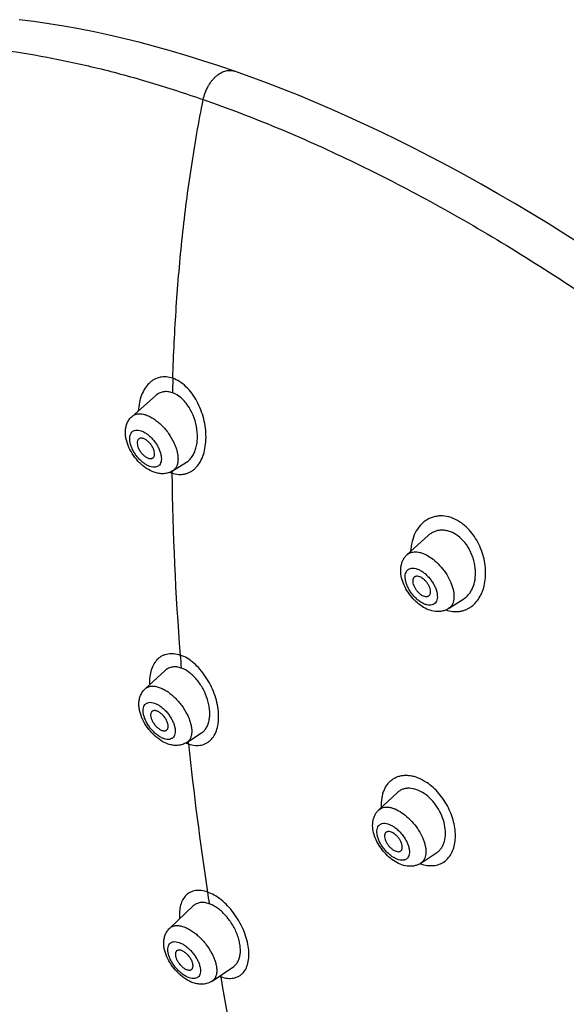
# Model space of a CAD drawing. Header units: millimetres. Extents: x -447 to 363, y -137 to 665.
# Tile 14 of 43: x -155 to -132, y 128 to 169. Entities that reach past the tile are written whole.
import ezdxf

# ---------------------------------------------------------------- set-up
doc = ezdxf.new("R2010")
doc.units = ezdxf.units.MM
doc.header["$LTSCALE"] = 23.1
doc.layers.get('0').update_dxf_attribs({"linetype": 'CONTINUOUS'})

msp = doc.modelspace()

# ---------------------------------------------------------------- linework, layer by layer
at = {"color": 7, "linetype": 'CONTINUOUS'}
for p, q in [((-146.184, 167.178), (-146.183, 167.178)), ((-150.501, 152.62), (-149.519, 153.486)), ((-148.791, 150.321), (-148.208, 150.683)), ((-138.898, 146.789), (-138.013, 147.594)), ((-137.153, 144.515), (-136.509, 144.929)), ((-149.947, 141.131), (-149.109, 141.898)), ((-148.193, 138.866), (-147.567, 139.274)), ((-140.096, 136.024), (-139.323, 136.747)), ((-138.319, 133.777), (-137.648, 134.224)), ((-148.915, 131.032), (-147.919, 131.971)), ((-147.12, 128.803), (-146.214, 129.423))]:
    msp.add_line(p, q, dxfattribs=at)
at = {"color": 9, "linetype": 'CONTINUOUS'}
for p, q in [((-148.822, 150.302), (-148.822, 150.231)), ((-148.822, 150.302), (-148.822, 150.231)), ((-148.125, 138.806), (-148.135, 138.904)), ((-146.751, 128.985), (-146.762, 129.049))]:
    msp.add_line(p, q, dxfattribs=at)
at = {"color": 7, "linetype": 'CONTINUOUS'}
for points in [[(-146.184, 167.178), (-146.841, 167.402), (-147.511, 167.621), (-148.178, 167.828), (-148.841, 168.024), (-149.502, 168.209), (-150.158, 168.382), (-150.811, 168.544), (-151.46, 168.694), (-152.105, 168.833), (-152.746, 168.96), (-153.381, 169.075), (-154.012, 169.178), (-154.638, 169.27), (-155.259, 169.35)], [(-131.54, 159.858), (-132.247, 160.308), (-132.953, 160.748), (-133.66, 161.179), (-134.366, 161.6), (-135.072, 162.012), (-135.777, 162.413), (-136.481, 162.804), (-137.185, 163.185), (-137.887, 163.556), (-138.589, 163.917), (-139.289, 164.267), (-139.988, 164.607), (-140.686, 164.936), (-141.382, 165.255), (-142.076, 165.563), (-142.769, 165.86), (-143.459, 166.147), (-144.148, 166.423), (-144.834, 166.687), (-145.519, 166.941), (-146.183, 167.178)]]:
    msp.add_lwpolyline(points, dxfattribs=at)
at = {"color": 9, "linetype": 'CONTINUOUS'}
for centre, radius, start, end in [((-59.014, 151.416), 89.812, 178.20666, 178.59562), ((-34.443, 151.603), 114.387, 180.68701, 184.53697), ((-20.288, 152.571), 128.574, 184.4683, 184.71403), ((-147.66, 140.154), 1.426, 246.6014, 247.002), ((-147.67, 140.132), 1.402, 247.0014, 247.5444), ((-147.718, 140.012), 1.273, 247.475, 251.3537), ((3.363, 155.05), 152.356, 186.12022, 188.48999), ((-137.807, 135.268), 1.609, 250.123, 251.0466), ((12.574, 156.39), 161.664, 188.47765, 188.65365), ((-146.311, 130.285), 1.372, 248.3128, 251.3118)]:
    msp.add_arc(centre, radius, start, end, dxfattribs=at)
for points, knots in [([(-176.391, 128.885), (-176.954, 130.561), (-177.703, 133.072), (-178.49, 136.42), (-178.954, 138.843), (-179.3, 141.206), (-179.526, 143.504), (-179.632, 145.731), (-179.618, 147.881), (-179.483, 149.949), (-179.228, 151.93), (-178.853, 153.819), (-178.359, 155.61), (-177.748, 157.3), (-177.019, 158.884), (-176.176, 160.358), (-175.22, 161.717), (-174.154, 162.959), (-172.979, 164.079), (-171.701, 165.074), (-170.321, 165.942), (-168.844, 166.68), (-167.275, 167.287), (-165.616, 167.761), (-163.873, 168.101), (-162.051, 168.306), (-160.153, 168.377), (-158.185, 168.313), (-156.151, 168.115), (-154.058, 167.782), (-152.283, 167.398), (-150.838, 167.025), (-149.733, 166.71), (-148.617, 166.362), (-147.873, 166.11), (-147.499, 165.978)], [0, 0, 0, 0, 0.082795, 0.122479, 0.160963, 0.198222, 0.234237, 0.269003, 0.302529, 0.334834, 0.365956, 0.39595, 0.424889, 0.452863, 0.479987, 0.506391, 0.532227, 0.557662, 0.582876, 0.608053, 0.633381, 0.659042, 0.68521, 0.71204, 0.739673, 0.768229, 0.797807, 0.828487, 0.860332, 0.893384, 0.927671, 0.945284, 0.963209, 0.981448, 1, 1, 1, 1]), ([(-147.499, 165.979), (-147.479, 166.078), (-147.424, 166.272), (-147.318, 166.499), (-147.217, 166.666), (-147.136, 166.777), (-147.051, 166.876), (-146.963, 166.961), (-146.872, 167.034), (-146.75, 167.115), (-146.62, 167.175), (-146.485, 167.206), (-146.35, 167.216), (-146.248, 167.2), (-146.184, 167.178)], [0, 0, 0, 0, 0.152306, 0.30443, 0.377608, 0.447146, 0.512467, 0.574131, 0.63278, 0.688996, 0.79549, 0.847044, 0.898339, 1, 1, 1, 1]), ([(-148.782, 154.227), (-148.751, 155.233), (-148.654, 157.232), (-148.399, 160.203), (-148.025, 163.119), (-147.69, 165.034), (-147.499, 165.979)], [0, 0, 0, 0, 0.255161, 0.507254, 0.755691, 1, 1, 1, 1]), ([(-147.499, 165.979), (-146.463, 165.62), (-144.37, 164.82), (-141.243, 163.418), (-138.075, 161.796), (-134.88, 159.962), (-131.673, 157.924), (-128.468, 155.692), (-125.28, 153.276), (-122.123, 150.687), (-119.012, 147.937), (-115.961, 145.038), (-112.984, 142.004), (-110.095, 138.848), (-107.307, 135.584), (-104.632, 132.229), (-102.083, 128.796), (-99.671, 125.302), (-97.408, 121.763), (-95.304, 118.195), (-93.368, 114.614), (-91.61, 111.036), (-90.037, 107.479), (-88.656, 103.957), (-87.474, 100.488), (-86.496, 97.086), (-85.727, 93.768), (-85.17, 90.548), (-84.827, 87.441), (-84.701, 84.461), (-84.793, 81.621), (-85.101, 78.933), (-85.625, 76.411), (-86.127, 74.812), (-86.415, 74.048)], [0, 0, 0, 0, 0.027771, 0.056714, 0.08678, 0.117905, 0.150012, 0.183016, 0.216822, 0.251327, 0.286422, 0.321994, 0.357924, 0.394091, 0.430373, 0.466645, 0.502784, 0.538667, 0.574173, 0.609184, 0.643588, 0.677276, 0.710147, 0.742108, 0.773073, 0.802969, 0.831735, 0.859325, 0.885707, 0.910873, 0.934833, 0.957625, 0.979315, 1, 1, 1, 1]), ([(-148.782, 154.227), (-148.87, 154.258), (-149.051, 154.298), (-149.323, 154.28), (-149.532, 154.2), (-149.681, 154.103), (-149.822, 153.982), (-149.974, 153.79), (-150.111, 153.512), (-150.203, 153.194), (-150.231, 152.969), (-150.238, 152.852)], [0, 0, 0, 0, 0.119401, 0.232264, 0.343549, 0.400275, 0.458365, 0.57999, 0.710666, 0.850879, 1, 1, 1, 1]), ([(-148.822, 150.231), (-148.73, 150.198), (-148.587, 150.167), (-148.398, 150.169), (-148.262, 150.191), (-148.133, 150.233), (-148.011, 150.294), (-147.897, 150.375), (-147.757, 150.507), (-147.608, 150.718), (-147.48, 151.018), (-147.402, 151.36), (-147.374, 151.731), (-147.398, 152.12), (-147.471, 152.514), (-147.594, 152.9), (-147.761, 153.265), (-147.97, 153.594), (-148.214, 153.873), (-148.482, 154.092), (-148.682, 154.193), (-148.782, 154.227)], [0, 0, 0, 0, 0.053204, 0.078489, 0.103254, 0.127823, 0.152518, 0.177645, 0.203483, 0.257962, 0.317022, 0.38075, 0.448654, 0.519826, 0.593108, 0.667156, 0.740512, 0.811665, 0.879242, 0.942215, 1, 1, 1, 1]), ([(-150.501, 152.62), (-150.484, 152.635), (-150.447, 152.663), (-150.363, 152.706), (-150.239, 152.734), (-150.076, 152.727), (-149.965, 152.698), (-149.908, 152.678)], [0, 0, 0, 0, 0.109749, 0.220577, 0.452801, 0.710313, 1, 1, 1, 1]), ([(-149.908, 152.678), (-149.853, 152.659), (-149.739, 152.609), (-149.574, 152.511), (-149.411, 152.388), (-149.196, 152.193), (-148.958, 151.909), (-148.769, 151.592), (-148.659, 151.329), (-148.601, 151.14), (-148.568, 150.958), (-148.56, 150.79), (-148.578, 150.637), (-148.622, 150.505), (-148.693, 150.396), (-148.756, 150.342), (-148.791, 150.321)], [0, 0, 0, 0, 0.059397, 0.12394, 0.192906, 0.265304, 0.415459, 0.564214, 0.634929, 0.701658, 0.763542, 0.82004, 0.871059, 0.917101, 0.959415, 1, 1, 1, 1]), ([(-149.75, 150.505), (-149.794, 150.521), (-149.885, 150.563), (-150.014, 150.648), (-150.141, 150.756), (-150.26, 150.882), (-150.367, 151.023), (-150.458, 151.172), (-150.529, 151.325), (-150.577, 151.475), (-150.602, 151.617), (-150.601, 151.746), (-150.575, 151.858), (-150.53, 151.935), (-150.483, 151.981), (-150.429, 152.017), (-150.345, 152.043), (-150.232, 152.041), (-150.156, 152.022), (-150.116, 152.008)], [0, 0, 0, 0, 0.063149, 0.132843, 0.207727, 0.285982, 0.365531, 0.4442, 0.51988, 0.59069, 0.655167, 0.712506, 0.762881, 0.807838, 0.82929, 0.850644, 0.894874, 0.944044, 1, 1, 1, 1]), ([(-150.116, 152.008), (-150.072, 151.993), (-149.982, 151.951), (-149.852, 151.866), (-149.725, 151.758), (-149.606, 151.631), (-149.499, 151.49), (-149.409, 151.341), (-149.338, 151.189), (-149.289, 151.038), (-149.264, 150.896), (-149.265, 150.767), (-149.291, 150.655), (-149.336, 150.578), (-149.383, 150.533), (-149.438, 150.497), (-149.521, 150.471), (-149.634, 150.472), (-149.71, 150.492), (-149.75, 150.505)], [0, 0, 0, 0, 0.063149, 0.132843, 0.207727, 0.285982, 0.365531, 0.4442, 0.51988, 0.59069, 0.655167, 0.712506, 0.762881, 0.807838, 0.82929, 0.850644, 0.894874, 0.944044, 1, 1, 1, 1]), ([(-148.904, 150.262), (-148.897, 150.26), (-148.87, 150.248), (-148.842, 150.238), (-148.822, 150.231)], [0, 0, 0, 0, 0.252641, 1, 1, 1, 1]), ([(-136.688, 148.173), (-136.8, 148.247), (-137.035, 148.363), (-137.352, 148.426), (-137.595, 148.419), (-137.769, 148.387), (-137.934, 148.33), (-138.088, 148.247), (-138.23, 148.142), (-138.401, 147.971), (-138.576, 147.705), (-138.711, 147.33), (-138.749, 147.058), (-138.756, 146.918)], [0, 0, 0, 0, 0.133458, 0.257305, 0.316607, 0.374697, 0.432158, 0.489612, 0.547638, 0.606751, 0.729565, 0.860475, 1, 1, 1, 1]), ([(-137.269, 144.454), (-137.175, 144.422), (-136.984, 144.38), (-136.742, 144.383), (-136.559, 144.42), (-136.429, 144.464), (-136.306, 144.524), (-136.151, 144.624), (-135.977, 144.789), (-135.84, 144.99), (-135.752, 145.171), (-135.676, 145.37), (-135.612, 145.64), (-135.584, 145.983), (-135.605, 146.341), (-135.675, 146.702), (-135.794, 147.057), (-135.959, 147.394), (-136.165, 147.701), (-136.406, 147.966), (-136.591, 148.112), (-136.688, 148.173)], [0, 0, 0, 0, 0.056983, 0.111041, 0.137388, 0.163495, 0.189565, 0.215792, 0.269327, 0.32533, 0.354515, 0.384531, 0.447027, 0.512728, 0.581175, 0.651675, 0.723332, 0.795094, 0.865841, 0.934483, 1, 1, 1, 1]), ([(-138.898, 146.789), (-138.873, 146.811), (-138.817, 146.851), (-138.718, 146.891), (-138.608, 146.909), (-138.489, 146.907), (-138.361, 146.883), (-138.178, 146.823), (-138.044, 146.752), (-137.957, 146.696)], [0, 0, 0, 0, 0.100058, 0.202632, 0.311185, 0.428298, 0.555524, 0.693484, 1, 1, 1, 1]), ([(-137.957, 146.696), (-137.854, 146.63), (-137.656, 146.473), (-137.396, 146.191), (-137.179, 145.872), (-137.043, 145.588), (-136.971, 145.362), (-136.937, 145.202), (-136.923, 145.051), (-136.928, 144.911), (-136.954, 144.784), (-137.001, 144.674), (-137.066, 144.582), (-137.123, 144.535), (-137.153, 144.515)], [0, 0, 0, 0, 0.140256, 0.289059, 0.438762, 0.581585, 0.648313, 0.710968, 0.769106, 0.82256, 0.87151, 0.916578, 0.958886, 1, 1, 1, 1]), ([(-138.331, 144.79), (-138.377, 144.819), (-138.467, 144.887), (-138.592, 145.005), (-138.706, 145.139), (-138.805, 145.285), (-138.885, 145.436), (-138.944, 145.587), (-138.978, 145.733), (-138.988, 145.868), (-138.972, 145.988), (-138.929, 146.089), (-138.859, 146.164), (-138.766, 146.209), (-138.656, 146.222), (-138.536, 146.204), (-138.407, 146.158), (-138.323, 146.111), (-138.281, 146.084)], [0, 0, 0, 0, 0.072936, 0.149853, 0.22879, 0.307634, 0.384275, 0.456776, 0.52354, 0.58353, 0.636551, 0.68361, 0.727196, 0.770951, 0.818457, 0.872071, 0.93268, 1, 1, 1, 1]), ([(-138.281, 146.084), (-138.235, 146.054), (-138.144, 145.987), (-138.02, 145.868), (-137.906, 145.734), (-137.807, 145.588), (-137.727, 145.437), (-137.668, 145.286), (-137.633, 145.14), (-137.624, 145.005), (-137.64, 144.885), (-137.683, 144.785), (-137.753, 144.709), (-137.846, 144.664), (-137.955, 144.651), (-138.076, 144.669), (-138.205, 144.716), (-138.289, 144.762), (-138.331, 144.79)], [0, 0, 0, 0, 0.072936, 0.149853, 0.22879, 0.307634, 0.384275, 0.456776, 0.52354, 0.58353, 0.636551, 0.68361, 0.727196, 0.770951, 0.818457, 0.872071, 0.93268, 1, 1, 1, 1]), ([(-149.752, 141.31), (-149.756, 141.42), (-149.749, 141.631), (-149.69, 141.928), (-149.581, 142.186), (-149.449, 142.362), (-149.323, 142.469), (-149.221, 142.533), (-149.11, 142.58), (-148.95, 142.621), (-148.731, 142.627), (-148.558, 142.585), (-148.471, 142.554)], [0, 0, 0, 0, 0.151303, 0.290506, 0.417649, 0.534639, 0.59066, 0.645841, 0.700956, 0.756778, 0.873105, 1, 1, 1, 1]), ([(-148.125, 138.806), (-148.034, 138.774), (-147.896, 138.741), (-147.712, 138.738), (-147.583, 138.754), (-147.461, 138.789), (-147.348, 138.842), (-147.244, 138.914), (-147.117, 139.034), (-146.989, 139.228), (-146.89, 139.51), (-146.845, 139.832), (-146.853, 140.184), (-146.915, 140.555), (-147.028, 140.93), (-147.188, 141.297), (-147.39, 141.643), (-147.627, 141.953), (-147.89, 142.216), (-148.17, 142.422), (-148.371, 142.52), (-148.471, 142.554)], [0, 0, 0, 0, 0.054238, 0.079486, 0.103804, 0.127513, 0.150966, 0.174531, 0.198582, 0.249241, 0.304842, 0.366034, 0.43261, 0.503697, 0.578015, 0.653985, 0.729878, 0.803908, 0.874434, 0.940124, 1, 1, 1, 1]), ([(-149.947, 141.131), (-149.93, 141.147), (-149.894, 141.174), (-149.811, 141.218), (-149.687, 141.247), (-149.523, 141.239), (-149.412, 141.21), (-149.355, 141.19)], [0, 0, 0, 0, 0.108638, 0.218484, 0.449638, 0.707825, 1, 1, 1, 1]), ([(-149.355, 141.19), (-149.299, 141.171), (-149.186, 141.121), (-149.022, 141.024), (-148.857, 140.903), (-148.642, 140.711), (-148.4, 140.433), (-148.207, 140.121), (-148.092, 139.863), (-148.03, 139.676), (-147.993, 139.498), (-147.98, 139.331), (-147.994, 139.181), (-148.034, 139.05), (-148.099, 138.942), (-148.161, 138.887), (-148.193, 138.866)], [0, 0, 0, 0, 0.059662, 0.124538, 0.193866, 0.266627, 0.417427, 0.566604, 0.63741, 0.704137, 0.765912, 0.822183, 0.872843, 0.918393, 0.960097, 1, 1, 1, 1]), ([(-149.159, 139.027), (-149.204, 139.042), (-149.296, 139.084), (-149.428, 139.17), (-149.557, 139.278), (-149.679, 139.405), (-149.789, 139.545), (-149.883, 139.695), (-149.957, 139.847), (-150.009, 139.997), (-150.036, 140.138), (-150.038, 140.267), (-150.014, 140.379), (-149.97, 140.455), (-149.923, 140.5), (-149.869, 140.536), (-149.786, 140.561), (-149.673, 140.559), (-149.596, 140.54), (-149.556, 140.526)], [0, 0, 0, 0, 0.063582, 0.133824, 0.209291, 0.288103, 0.368123, 0.447127, 0.522966, 0.593728, 0.657932, 0.714774, 0.764469, 0.808669, 0.82977, 0.850826, 0.89468, 0.943807, 1, 1, 1, 1]), ([(-149.556, 140.526), (-149.511, 140.51), (-149.419, 140.468), (-149.287, 140.383), (-149.158, 140.274), (-149.036, 140.148), (-148.926, 140.007), (-148.833, 139.858), (-148.758, 139.705), (-148.707, 139.556), (-148.679, 139.414), (-148.677, 139.285), (-148.701, 139.174), (-148.745, 139.097), (-148.792, 139.052), (-148.846, 139.017), (-148.929, 138.991), (-149.042, 138.993), (-149.12, 139.013), (-149.159, 139.027)], [0, 0, 0, 0, 0.063582, 0.133824, 0.209291, 0.288103, 0.368123, 0.447127, 0.522966, 0.593728, 0.657932, 0.714774, 0.764469, 0.808669, 0.82977, 0.850826, 0.89468, 0.943807, 1, 1, 1, 1]), ([(-139.984, 136.129), (-139.99, 136.262), (-139.981, 136.459), (-139.925, 136.708), (-139.864, 136.877), (-139.784, 137.029), (-139.686, 137.162), (-139.57, 137.274), (-139.439, 137.364), (-139.294, 137.431), (-139.136, 137.472), (-138.969, 137.487), (-138.795, 137.477), (-138.616, 137.441), (-138.368, 137.358), (-138.19, 137.26), (-138.077, 137.183)], [0, 0, 0, 0, 0.139892, 0.205259, 0.267619, 0.327265, 0.384694, 0.440565, 0.495685, 0.550949, 0.607255, 0.66543, 0.726114, 0.789743, 0.856587, 1, 1, 1, 1]), ([(-138.329, 133.747), (-138.239, 133.716), (-138.061, 133.672), (-137.834, 133.665), (-137.664, 133.691), (-137.506, 133.738), (-137.324, 133.834), (-137.142, 134.007), (-137.003, 134.229), (-136.91, 134.491), (-136.864, 134.786), (-136.866, 135.104), (-136.917, 135.438), (-137.015, 135.776), (-137.156, 136.11), (-137.339, 136.427), (-137.556, 136.719), (-137.801, 136.975), (-137.983, 137.12), (-138.077, 137.183)], [0, 0, 0, 0, 0.057907, 0.111651, 0.137311, 0.162387, 0.211652, 0.261552, 0.313881, 0.369916, 0.430272, 0.495007, 0.563681, 0.63551, 0.709425, 0.78417, 0.858397, 0.930774, 1, 1, 1, 1]), ([(-140.096, 136.024), (-140.072, 136.047), (-140.015, 136.088), (-139.914, 136.127), (-139.801, 136.144), (-139.677, 136.138), (-139.544, 136.11), (-139.353, 136.042), (-139.214, 135.964), (-139.124, 135.903)], [0, 0, 0, 0, 0.097482, 0.19792, 0.305155, 0.421928, 0.549769, 0.689149, 1, 1, 1, 1]), ([(-139.124, 135.903), (-139.024, 135.835), (-138.831, 135.677), (-138.577, 135.399), (-138.364, 135.088), (-138.23, 134.813), (-138.158, 134.594), (-138.123, 134.44), (-138.108, 134.294), (-138.111, 134.159), (-138.134, 134.038), (-138.176, 133.931), (-138.237, 133.842), (-138.29, 133.796), (-138.319, 133.777)], [0, 0, 0, 0, 0.14277, 0.29317, 0.443555, 0.586286, 0.652733, 0.714983, 0.772618, 0.825484, 0.873776, 0.918129, 0.959674, 1, 1, 1, 1]), ([(-139.527, 134.049), (-139.573, 134.08), (-139.664, 134.15), (-139.789, 134.272), (-139.903, 134.41), (-140.002, 134.557), (-140.081, 134.708), (-140.139, 134.859), (-140.172, 135.002), (-140.18, 135.135), (-140.161, 135.251), (-140.122, 135.332), (-140.078, 135.382), (-140.04, 135.412), (-139.996, 135.435), (-139.93, 135.456), (-139.835, 135.461), (-139.712, 135.437), (-139.582, 135.384), (-139.496, 135.334), (-139.453, 135.305)], [0, 0, 0, 0, 0.074368, 0.15242, 0.232084, 0.311172, 0.387537, 0.459237, 0.524718, 0.583049, 0.634229, 0.679594, 0.701041, 0.722243, 0.743715, 0.765943, 0.814094, 0.86895, 0.931097, 1, 1, 1, 1]), ([(-139.453, 135.305), (-139.407, 135.274), (-139.316, 135.203), (-139.191, 135.081), (-139.077, 134.944), (-138.978, 134.797), (-138.899, 134.645), (-138.841, 134.495), (-138.808, 134.351), (-138.801, 134.219), (-138.819, 134.103), (-138.858, 134.021), (-138.902, 133.971), (-138.941, 133.941), (-138.984, 133.919), (-139.05, 133.898), (-139.146, 133.893), (-139.268, 133.917), (-139.399, 133.969), (-139.484, 134.02), (-139.527, 134.049)], [0, 0, 0, 0, 0.074368, 0.15242, 0.232084, 0.311172, 0.387537, 0.459237, 0.524718, 0.583049, 0.634229, 0.679594, 0.701041, 0.722243, 0.743715, 0.765943, 0.814094, 0.86895, 0.931097, 1, 1, 1, 1]), ([(-147.323, 132.556), (-147.408, 132.587), (-147.574, 132.628), (-147.785, 132.628), (-147.937, 132.594), (-148.042, 132.553), (-148.138, 132.497), (-148.254, 132.401), (-148.373, 132.24), (-148.466, 132.002), (-148.509, 131.725), (-148.505, 131.529), (-148.496, 131.428)], [0, 0, 0, 0, 0.132764, 0.252389, 0.308764, 0.363728, 0.418131, 0.472881, 0.586554, 0.710651, 0.848239, 1, 1, 1, 1]), ([(-146.751, 128.985), (-146.662, 128.953), (-146.486, 128.91), (-146.264, 128.915), (-146.105, 128.957), (-145.997, 129.006), (-145.9, 129.071), (-145.783, 129.183), (-145.668, 129.367), (-145.588, 129.635), (-145.563, 129.942), (-145.594, 130.279), (-145.678, 130.634), (-145.813, 130.994), (-145.993, 131.346), (-146.213, 131.677), (-146.464, 131.975), (-146.737, 132.228), (-147.022, 132.427), (-147.224, 132.522), (-147.323, 132.556)], [0, 0, 0, 0, 0.05501, 0.104232, 0.127427, 0.150104, 0.172669, 0.195554, 0.243677, 0.296957, 0.356424, 0.422062, 0.493023, 0.56796, 0.645154, 0.722708, 0.798656, 0.871163, 0.938686, 1, 1, 1, 1]), ([(-148.915, 131.032), (-148.898, 131.048), (-148.863, 131.076), (-148.781, 131.119), (-148.658, 131.148), (-148.494, 131.14), (-148.382, 131.111), (-148.324, 131.09)], [0, 0, 0, 0, 0.107438, 0.216256, 0.446356, 0.70529, 1, 1, 1, 1]), ([(-148.324, 131.09), (-148.269, 131.071), (-148.157, 131.023), (-147.992, 130.927), (-147.828, 130.808), (-147.612, 130.619), (-147.368, 130.346), (-147.17, 130.04), (-147.05, 129.787), (-146.984, 129.604), (-146.943, 129.428), (-146.926, 129.265), (-146.935, 129.117), (-146.97, 128.987), (-147.031, 128.88), (-147.089, 128.825), (-147.12, 128.803)], [0, 0, 0, 0, 0.059917, 0.125108, 0.194779, 0.267883, 0.419297, 0.568887, 0.639792, 0.706533, 0.768223, 0.824295, 0.874627, 0.919706, 0.960801, 1, 1, 1, 1]), ([(-148.093, 128.939), (-148.139, 128.955), (-148.231, 128.997), (-148.365, 129.083), (-148.497, 129.191), (-148.621, 129.318), (-148.734, 129.458), (-148.831, 129.607), (-148.908, 129.759), (-148.963, 129.908), (-148.993, 130.049), (-148.998, 130.177), (-148.976, 130.288), (-148.933, 130.364), (-148.887, 130.408), (-148.834, 130.444), (-148.75, 130.468), (-148.637, 130.466), (-148.56, 130.446), (-148.519, 130.432)], [0, 0, 0, 0, 0.064025, 0.13482, 0.210879, 0.290253, 0.370749, 0.450093, 0.526094, 0.596808, 0.660736, 0.717073, 0.766073, 0.809497, 0.830241, 0.850993, 0.894472, 0.943561, 1, 1, 1, 1]), ([(-148.519, 130.432), (-148.474, 130.416), (-148.381, 130.374), (-148.248, 130.288), (-148.116, 130.18), (-147.991, 130.053), (-147.878, 129.913), (-147.782, 129.764), (-147.704, 129.612), (-147.65, 129.463), (-147.619, 129.322), (-147.615, 129.194), (-147.637, 129.083), (-147.679, 129.007), (-147.725, 128.963), (-147.779, 128.927), (-147.862, 128.903), (-147.976, 128.905), (-148.053, 128.925), (-148.093, 128.939)], [0, 0, 0, 0, 0.064025, 0.13482, 0.210879, 0.290253, 0.370749, 0.450093, 0.526094, 0.596808, 0.660736, 0.717073, 0.766073, 0.809497, 0.830241, 0.850993, 0.894472, 0.943561, 1, 1, 1, 1]), ([(-141.769, 107.689), (-141.973, 108.369), (-142.391, 109.8), (-143.016, 112.05), (-143.659, 114.494), (-144.55, 118.082), (-145.636, 122.922), (-146.395, 126.909), (-146.751, 128.985)], [0, 0, 0, 0, 0.097377, 0.204378, 0.320129, 0.44376, 0.711225, 1, 1, 1, 1])]:
    msp.add_open_spline(points, degree=3, knots=knots, dxfattribs=at)
at = {"color": 7, "linetype": 'CONTINUOUS'}
for points, knots in [([(-148.799, 153.617), (-148.862, 153.639), (-148.991, 153.669), (-149.185, 153.661), (-149.366, 153.6), (-149.471, 153.528), (-149.519, 153.486)], [0, 0, 0, 0, 0.26162, 0.50913, 0.751913, 1, 1, 1, 1]), ([(-148.208, 150.683), (-148.161, 150.713), (-148.07, 150.786), (-147.957, 150.927), (-147.866, 151.095), (-147.8, 151.287), (-147.758, 151.498), (-147.735, 151.804), (-147.773, 152.203), (-147.889, 152.593), (-148.028, 152.887), (-148.152, 153.089), (-148.295, 153.269), (-148.496, 153.464), (-148.675, 153.574), (-148.799, 153.617)], [0, 0, 0, 0, 0.048678, 0.100006, 0.154713, 0.213068, 0.274974, 0.340062, 0.477204, 0.618728, 0.688994, 0.757617, 0.823699, 0.886476, 1, 1, 1, 1]), ([(-149.57, 150.262), (-149.683, 150.301), (-149.847, 150.386), (-150.045, 150.533), (-150.237, 150.707), (-150.447, 150.959), (-150.64, 151.295), (-150.744, 151.594), (-150.782, 151.834), (-150.786, 152.009), (-150.762, 152.181), (-150.708, 152.346), (-150.622, 152.496), (-150.544, 152.582), (-150.501, 152.62)], [0, 0, 0, 0, 0.122113, 0.186042, 0.25166, 0.385659, 0.518629, 0.645576, 0.706387, 0.765762, 0.824315, 0.882665, 0.941203, 1, 1, 1, 1]), ([(-150.225, 151.662), (-150.236, 151.653), (-150.254, 151.631), (-150.274, 151.59), (-150.284, 151.542), (-150.287, 151.467), (-150.268, 151.362), (-150.216, 151.235), (-150.138, 151.109), (-150.042, 150.998), (-149.934, 150.91), (-149.856, 150.868), (-149.817, 150.854)], [0, 0, 0, 0, 0.040751, 0.084237, 0.131961, 0.184731, 0.305512, 0.443559, 0.591298, 0.739308, 0.878118, 1, 1, 1, 1]), ([(-150.019, 151.682), (-150.038, 151.689), (-150.077, 151.699), (-150.134, 151.702), (-150.185, 151.69), (-150.213, 151.672), (-150.225, 151.662)], [0, 0, 0, 0, 0.289906, 0.547611, 0.78001, 1, 1, 1, 1]), ([(-149.629, 150.86), (-149.617, 150.868), (-149.595, 150.887), (-149.57, 150.925), (-149.555, 150.971), (-149.546, 151.045), (-149.561, 151.152), (-149.61, 151.284), (-149.687, 151.414), (-149.786, 151.531), (-149.896, 151.624), (-149.978, 151.668), (-150.019, 151.682)], [0, 0, 0, 0, 0.04062, 0.082971, 0.129053, 0.180116, 0.29832, 0.435705, 0.584589, 0.734874, 0.876197, 1, 1, 1, 1]), ([(-149.817, 150.854), (-149.799, 150.848), (-149.765, 150.839), (-149.715, 150.835), (-149.668, 150.841), (-149.641, 150.853), (-149.629, 150.86)], [0, 0, 0, 0, 0.286841, 0.545552, 0.780482, 1, 1, 1, 1]), ([(-148.791, 150.321), (-148.848, 150.285), (-148.972, 150.229), (-149.172, 150.194), (-149.375, 150.205), (-149.506, 150.239), (-149.57, 150.262)], [0, 0, 0, 0, 0.250482, 0.499701, 0.748559, 1, 1, 1, 1]), ([(-136.843, 147.633), (-136.939, 147.695), (-137.094, 147.769), (-137.311, 147.816), (-137.468, 147.823), (-137.62, 147.804), (-137.763, 147.759), (-137.896, 147.689), (-137.976, 147.628), (-138.013, 147.594)], [0, 0, 0, 0, 0.272954, 0.401186, 0.524666, 0.644675, 0.762787, 0.880689, 1, 1, 1, 1]), ([(-136.509, 144.929), (-136.465, 144.958), (-136.38, 145.025), (-136.27, 145.148), (-136.178, 145.291), (-136.08, 145.512), (-136.011, 145.827), (-136.015, 146.232), (-136.09, 146.574), (-136.192, 146.841), (-136.319, 147.096), (-136.522, 147.379), (-136.731, 147.561), (-136.843, 147.633)], [0, 0, 0, 0, 0.050864, 0.103162, 0.157436, 0.214026, 0.33435, 0.463711, 0.5994, 0.668454, 0.737455, 0.872523, 1, 1, 1, 1]), ([(-138.271, 144.604), (-138.364, 144.664), (-138.541, 144.804), (-138.77, 145.055), (-138.959, 145.339), (-139.097, 145.642), (-139.174, 145.953), (-139.177, 146.213), (-139.136, 146.41), (-139.082, 146.551), (-139.003, 146.68), (-138.935, 146.755), (-138.898, 146.789)], [0, 0, 0, 0, 0.128853, 0.261988, 0.395375, 0.524868, 0.648225, 0.766387, 0.824694, 0.882953, 0.941382, 1, 1, 1, 1]), ([(-138.605, 145.837), (-138.614, 145.829), (-138.63, 145.81), (-138.648, 145.775), (-138.66, 145.735), (-138.667, 145.673), (-138.658, 145.586), (-138.624, 145.476), (-138.567, 145.365), (-138.493, 145.259), (-138.405, 145.166), (-138.339, 145.114), (-138.305, 145.092)], [0, 0, 0, 0, 0.041085, 0.084263, 0.130722, 0.181223, 0.295184, 0.42549, 0.567727, 0.715585, 0.861974, 1, 1, 1, 1]), ([(-138.277, 145.805), (-138.307, 145.824), (-138.367, 145.856), (-138.458, 145.881), (-138.529, 145.878), (-138.576, 145.859), (-138.596, 145.845), (-138.605, 145.837)], [0, 0, 0, 0, 0.307005, 0.572008, 0.797045, 0.899782, 1, 1, 1, 1]), ([(-137.996, 145.045), (-137.986, 145.051), (-137.966, 145.068), (-137.943, 145.1), (-137.927, 145.138), (-137.915, 145.2), (-137.919, 145.289), (-137.95, 145.401), (-138.005, 145.518), (-138.081, 145.629), (-138.172, 145.727), (-138.241, 145.782), (-138.277, 145.805)], [0, 0, 0, 0, 0.041132, 0.083457, 0.128545, 0.177516, 0.288895, 0.418166, 0.56105, 0.710817, 0.859684, 1, 1, 1, 1]), ([(-138.305, 145.092), (-138.277, 145.074), (-138.222, 145.044), (-138.138, 145.019), (-138.071, 145.017), (-138.026, 145.029), (-138.005, 145.039), (-137.996, 145.045)], [0, 0, 0, 0, 0.302808, 0.568307, 0.796805, 0.900525, 1, 1, 1, 1]), ([(-137.153, 144.515), (-137.194, 144.489), (-137.281, 144.444), (-137.421, 144.401), (-137.567, 144.384), (-137.763, 144.391), (-138.006, 144.455), (-138.185, 144.549), (-138.271, 144.604)], [0, 0, 0, 0, 0.123604, 0.246823, 0.369682, 0.492579, 0.741192, 1, 1, 1, 1]), ([(-148.427, 142.005), (-148.489, 142.026), (-148.614, 142.057), (-148.8, 142.055), (-148.97, 142.003), (-149.066, 141.937), (-149.109, 141.898)], [0, 0, 0, 0, 0.273143, 0.524299, 0.762536, 1, 1, 1, 1]), ([(-147.567, 139.274), (-147.525, 139.301), (-147.446, 139.369), (-147.352, 139.499), (-147.283, 139.656), (-147.238, 139.835), (-147.22, 140.032), (-147.227, 140.243), (-147.26, 140.462), (-147.338, 140.763), (-147.493, 141.127), (-147.711, 141.456), (-147.918, 141.68), (-148.128, 141.86), (-148.305, 141.962), (-148.427, 142.005)], [0, 0, 0, 0, 0.045464, 0.093317, 0.144725, 0.200305, 0.260179, 0.324084, 0.391466, 0.461559, 0.605923, 0.749008, 0.817494, 0.882624, 1, 1, 1, 1]), ([(-148.984, 138.801), (-149.096, 138.84), (-149.259, 138.924), (-149.456, 139.068), (-149.648, 139.239), (-149.86, 139.486), (-150.057, 139.816), (-150.166, 140.11), (-150.209, 140.347), (-150.216, 140.52), (-150.197, 140.691), (-150.147, 140.855), (-150.065, 141.006), (-149.989, 141.093), (-149.947, 141.131)], [0, 0, 0, 0, 0.122214, 0.186266, 0.252027, 0.386269, 0.519283, 0.646025, 0.706671, 0.765883, 0.824311, 0.882603, 0.941149, 1, 1, 1, 1]), ([(-149.662, 140.172), (-149.672, 140.163), (-149.69, 140.141), (-149.708, 140.1), (-149.717, 140.053), (-149.719, 139.979), (-149.697, 139.876), (-149.642, 139.75), (-149.563, 139.627), (-149.465, 139.517), (-149.357, 139.43), (-149.279, 139.389), (-149.24, 139.375)], [0, 0, 0, 0, 0.040078, 0.082966, 0.130203, 0.182613, 0.303047, 0.441174, 0.589331, 0.737986, 0.877524, 1, 1, 1, 1]), ([(-149.456, 140.192), (-149.476, 140.199), (-149.515, 140.21), (-149.572, 140.212), (-149.623, 140.2), (-149.651, 140.183), (-149.662, 140.172)], [0, 0, 0, 0, 0.292409, 0.5508, 0.782138, 1, 1, 1, 1]), ([(-149.051, 139.382), (-149.039, 139.389), (-149.018, 139.408), (-148.995, 139.446), (-148.981, 139.492), (-148.975, 139.565), (-148.992, 139.67), (-149.044, 139.8), (-149.123, 139.928), (-149.223, 140.043), (-149.334, 140.135), (-149.416, 140.178), (-149.456, 140.192)], [0, 0, 0, 0, 0.039937, 0.081675, 0.127263, 0.177966, 0.295837, 0.433312, 0.582613, 0.733539, 0.875591, 1, 1, 1, 1]), ([(-149.24, 139.375), (-149.222, 139.369), (-149.187, 139.36), (-149.136, 139.355), (-149.09, 139.362), (-149.063, 139.374), (-149.051, 139.382)], [0, 0, 0, 0, 0.289197, 0.548574, 0.782546, 1, 1, 1, 1]), ([(-148.193, 138.866), (-148.251, 138.829), (-148.376, 138.77), (-148.58, 138.733), (-148.786, 138.744), (-148.919, 138.778), (-148.984, 138.801)], [0, 0, 0, 0, 0.250786, 0.500033, 0.74868, 1, 1, 1, 1]), ([(-138.184, 136.711), (-138.282, 136.777), (-138.481, 136.883), (-138.752, 136.941), (-138.953, 136.93), (-139.091, 136.895), (-139.216, 136.835), (-139.289, 136.779), (-139.323, 136.747)], [0, 0, 0, 0, 0.287674, 0.544302, 0.662886, 0.776813, 0.888343, 1, 1, 1, 1]), ([(-137.648, 134.224), (-137.61, 134.249), (-137.538, 134.308), (-137.448, 134.419), (-137.377, 134.549), (-137.305, 134.75), (-137.271, 135.04), (-137.313, 135.409), (-137.433, 135.787), (-137.625, 136.147), (-137.875, 136.465), (-138.077, 136.639), (-138.184, 136.711)], [0, 0, 0, 0, 0.047335, 0.095981, 0.146798, 0.200391, 0.316764, 0.445348, 0.583181, 0.725431, 0.866288, 1, 1, 1, 1]), ([(-139.476, 133.885), (-139.566, 133.946), (-139.737, 134.086), (-139.96, 134.334), (-140.144, 134.611), (-140.279, 134.905), (-140.356, 135.206), (-140.362, 135.459), (-140.324, 135.651), (-140.273, 135.789), (-140.198, 135.916), (-140.132, 135.99), (-140.096, 136.024)], [0, 0, 0, 0, 0.129821, 0.263527, 0.396931, 0.525984, 0.648721, 0.766406, 0.824599, 0.882832, 0.941301, 1, 1, 1, 1]), ([(-139.8, 135.069), (-139.808, 135.061), (-139.823, 135.043), (-139.84, 135.009), (-139.851, 134.971), (-139.857, 134.911), (-139.847, 134.827), (-139.813, 134.721), (-139.757, 134.613), (-139.684, 134.51), (-139.599, 134.417), (-139.534, 134.365), (-139.5, 134.342)], [0, 0, 0, 0, 0.040295, 0.082706, 0.128441, 0.178275, 0.291142, 0.420786, 0.562965, 0.711535, 0.859516, 1, 1, 1, 1]), ([(-139.46, 135.027), (-139.492, 135.048), (-139.554, 135.083), (-139.636, 135.108), (-139.696, 135.111), (-139.736, 135.105), (-139.771, 135.091), (-139.791, 135.077), (-139.8, 135.069)], [0, 0, 0, 0, 0.311039, 0.577816, 0.69466, 0.80196, 0.902459, 1, 1, 1, 1]), ([(-139.18, 134.286), (-139.17, 134.292), (-139.151, 134.308), (-139.13, 134.339), (-139.115, 134.376), (-139.104, 134.435), (-139.109, 134.521), (-139.141, 134.63), (-139.195, 134.743), (-139.27, 134.851), (-139.358, 134.948), (-139.426, 135.003), (-139.46, 135.027)], [0, 0, 0, 0, 0.040342, 0.081905, 0.126276, 0.174588, 0.284882, 0.413474, 0.556263, 0.70671, 0.857172, 1, 1, 1, 1]), ([(-139.5, 134.342), (-139.471, 134.322), (-139.414, 134.29), (-139.326, 134.26), (-139.257, 134.257), (-139.209, 134.269), (-139.189, 134.279), (-139.18, 134.286)], [0, 0, 0, 0, 0.306918, 0.574314, 0.801278, 0.903014, 1, 1, 1, 1]), ([(-138.319, 133.777), (-138.361, 133.749), (-138.451, 133.701), (-138.597, 133.657), (-138.748, 133.64), (-138.951, 133.652), (-139.203, 133.723), (-139.387, 133.825), (-139.476, 133.885)], [0, 0, 0, 0, 0.123552, 0.246601, 0.369156, 0.491697, 0.740071, 1, 1, 1, 1]), ([(-147.249, 132.065), (-147.312, 132.087), (-147.436, 132.118), (-147.62, 132.12), (-147.787, 132.072), (-147.879, 132.009), (-147.919, 131.971)], [0, 0, 0, 0, 0.280948, 0.53471, 0.769944, 1, 1, 1, 1]), ([(-146.214, 129.423), (-146.175, 129.45), (-146.103, 129.515), (-146.02, 129.642), (-145.964, 129.794), (-145.933, 129.967), (-145.93, 130.158), (-145.952, 130.361), (-146, 130.574), (-146.099, 130.865), (-146.277, 131.217), (-146.513, 131.533), (-146.731, 131.749), (-146.899, 131.884), (-147.071, 131.992), (-147.19, 132.045), (-147.249, 132.065)], [0, 0, 0, 0, 0.043288, 0.088853, 0.138134, 0.191947, 0.250536, 0.313688, 0.380849, 0.45121, 0.597321, 0.743183, 0.813206, 0.879847, 0.942289, 1, 1, 1, 1]), ([(-147.922, 128.73), (-148.033, 128.769), (-148.252, 128.881), (-148.543, 129.116), (-148.798, 129.405), (-148.999, 129.729), (-149.112, 130.018), (-149.159, 130.251), (-149.17, 130.422), (-149.154, 130.591), (-149.108, 130.755), (-149.03, 130.906), (-148.956, 130.993), (-148.915, 131.032)], [0, 0, 0, 0, 0.122341, 0.252306, 0.386812, 0.519866, 0.64638, 0.70685, 0.765896, 0.824213, 0.882471, 0.941061, 1, 1, 1, 1]), ([(-148.624, 130.071), (-148.633, 130.062), (-148.65, 130.04), (-148.667, 130), (-148.675, 129.954), (-148.674, 129.88), (-148.65, 129.779), (-148.593, 129.655), (-148.512, 129.534), (-148.413, 129.426), (-148.305, 129.34), (-148.226, 129.299), (-148.187, 129.286)], [0, 0, 0, 0, 0.039387, 0.081661, 0.128403, 0.180448, 0.300534, 0.43875, 0.587335, 0.736646, 0.87692, 1, 1, 1, 1]), ([(-148.417, 130.092), (-148.438, 130.099), (-148.477, 130.109), (-148.534, 130.112), (-148.585, 130.1), (-148.613, 130.082), (-148.624, 130.071)], [0, 0, 0, 0, 0.29501, 0.554132, 0.784374, 1, 1, 1, 1]), ([(-147.997, 129.293), (-147.986, 129.3), (-147.966, 129.319), (-147.945, 129.357), (-147.932, 129.402), (-147.929, 129.454), (-147.935, 129.511), (-147.955, 129.596), (-148.002, 129.706), (-148.083, 129.831), (-148.184, 129.945), (-148.296, 130.035), (-148.377, 130.078), (-148.417, 130.092)], [0, 0, 0, 0, 0.039223, 0.080322, 0.125395, 0.175721, 0.231794, 0.293496, 0.431035, 0.580724, 0.73226, 0.875009, 1, 1, 1, 1]), ([(-148.187, 129.286), (-148.169, 129.279), (-148.134, 129.27), (-148.083, 129.265), (-148.036, 129.272), (-148.009, 129.285), (-147.997, 129.293)], [0, 0, 0, 0, 0.291648, 0.55173, 0.78471, 1, 1, 1, 1]), ([(-147.12, 128.803), (-147.178, 128.764), (-147.305, 128.702), (-147.511, 128.662), (-147.721, 128.673), (-147.856, 128.707), (-147.922, 128.73)], [0, 0, 0, 0, 0.251148, 0.500444, 0.748848, 1, 1, 1, 1])]:
    msp.add_open_spline(points, degree=3, knots=knots, dxfattribs=at)

doc.saveas('drawing.dxf')
